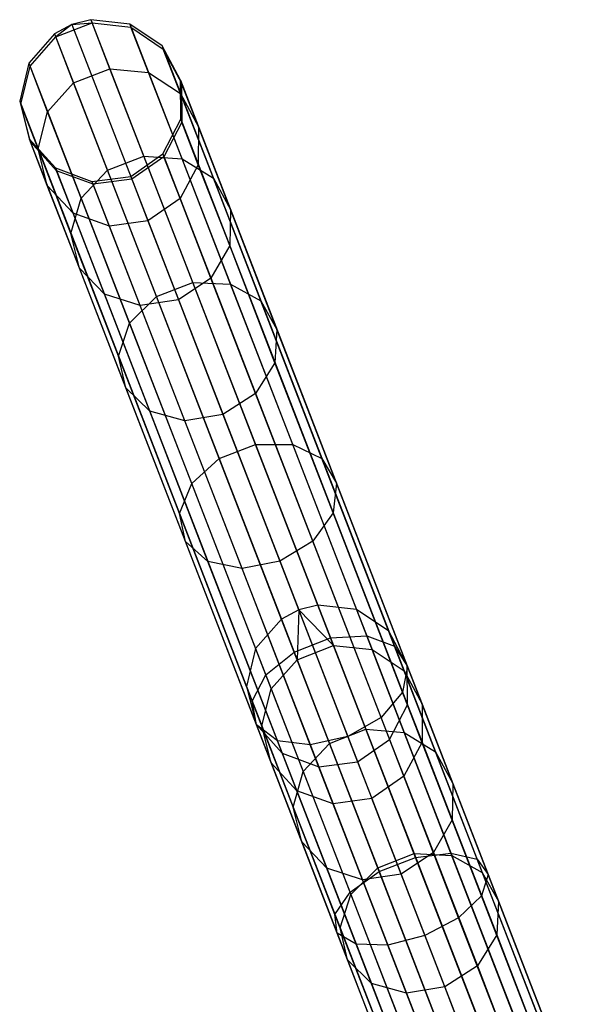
# Model space of a CAD drawing. Extents: x -189 to 189, y -189 to 189.
# Tile 160 of 256: x -69 to -62, y 165 to 177. Entities that reach past the tile are written whole.
import ezdxf

# ---------------------------------------------------------------- set-up
doc = ezdxf.new("R2010")
doc.units = 0
doc.header["$LTSCALE"] = 25.4
doc.layers.get('0').update_dxf_attribs({"linetype": 'CONTINUOUS'})

# ---------------------------------------------------------------- blocks, each defined once
blk = doc.blocks.new('NL2500012474_STL')
at = {"color": 0}
for p, q in [((122.872, 176.628, 156.035), (122.66, 176.514, 156.037)), ((122.872, 176.628, 156.035), (122.66, 176.514, 156.037)), ((122.675, 176.475, 159.474), (123.121, 176.648, 159.474)), ((122.675, 176.475, 159.474), (123.121, 176.648, 159.474)), ((122.872, 176.628, 156.035), (122.675, 176.475, 159.474)), ((122.872, 176.628, 156.035), (122.675, 176.475, 159.474)), ((123.106, 176.687, 156.037), (122.872, 176.628, 156.035)), ((123.106, 176.687, 156.037), (122.872, 176.628, 156.035)), ((122.872, 176.628, 156.035), (123.121, 176.648, 159.474)), ((122.872, 176.628, 156.035), (123.121, 176.648, 159.474)), ((122.872, 176.628, 156.035), (125.651, 169.455, 46.035)), ((122.872, 176.628, 156.035), (125.651, 169.455, 46.035)), ((123.106, 176.687, 156.037), (123.121, 176.648, 159.474)), ((123.581, 176.633, 156.053), (123.106, 176.687, 156.037)), ((123.106, 176.687, 156.037), (123.121, 176.648, 159.474)), ((123.106, 176.687, 156.037), (125.885, 169.515, 46.037)), ((123.581, 176.633, 156.053), (123.106, 176.687, 156.037)), ((123.106, 176.687, 156.037), (125.885, 169.515, 46.037)), ((123.121, 176.648, 159.474), (123.596, 176.595, 159.453)), ((123.339, 176.086, 162.857), (123.121, 176.648, 159.474)), ((123.339, 176.086, 162.857), (123.121, 176.648, 159.474)), ((123.121, 176.648, 159.474), (123.596, 176.595, 159.453)), ((123.581, 176.633, 156.053), (123.596, 176.595, 159.453)), ((123.977, 176.365, 156.08), (123.581, 176.633, 156.053)), ((123.581, 176.633, 156.053), (123.596, 176.595, 159.453)), ((123.581, 176.633, 156.053), (126.36, 169.461, 46.053)), ((123.977, 176.365, 156.08), (123.581, 176.633, 156.053)), ((123.581, 176.633, 156.053), (126.36, 169.461, 46.053)), ((122.66, 176.514, 156.037), (122.345, 176.154, 156.053)), ((122.66, 176.514, 156.037), (122.345, 176.154, 156.053)), ((122.66, 176.514, 156.037), (122.675, 176.475, 159.474)), ((122.66, 176.514, 156.037), (122.675, 176.475, 159.474)), ((122.66, 176.514, 156.037), (125.438, 169.342, 46.037)), ((122.66, 176.514, 156.037), (125.438, 169.342, 46.037)), ((123.596, 176.595, 159.453), (123.991, 176.327, 159.416)), ((123.812, 176.039, 162.8), (123.596, 176.595, 159.453)), ((123.812, 176.039, 162.8), (123.596, 176.595, 159.453)), ((123.596, 176.595, 159.453), (123.991, 176.327, 159.416)), ((122.36, 176.116, 159.453), (122.675, 176.475, 159.474)), ((122.36, 176.116, 159.453), (122.675, 176.475, 159.474)), ((122.892, 175.913, 162.857), (122.675, 176.475, 159.474)), ((122.892, 175.913, 162.857), (122.675, 176.475, 159.474)), ((124.202, 175.944, 156.113), (123.977, 176.365, 156.08)), ((123.977, 176.365, 156.08), (123.991, 176.327, 159.416)), ((123.977, 176.365, 156.08), (123.991, 176.327, 159.416)), ((123.977, 176.365, 156.08), (126.755, 169.193, 46.08)), ((124.202, 175.944, 156.113), (123.977, 176.365, 156.08)), ((123.977, 176.365, 156.08), (126.755, 169.193, 46.08)), ((123.991, 176.327, 159.416), (124.216, 175.907, 159.371)), ((124.203, 175.782, 162.7), (123.991, 176.327, 159.416)), ((124.203, 175.782, 162.7), (123.991, 176.327, 159.416)), ((123.991, 176.327, 159.416), (124.216, 175.907, 159.371)), ((122.345, 176.154, 156.053), (122.233, 175.69, 156.08)), ((122.345, 176.154, 156.053), (122.233, 175.69, 156.08)), ((122.345, 176.154, 156.053), (122.36, 176.116, 159.453)), ((122.345, 176.154, 156.053), (122.36, 176.116, 159.453)), ((122.345, 176.154, 156.053), (125.123, 168.982, 46.053)), ((122.345, 176.154, 156.053), (125.123, 168.982, 46.053)), ((122.248, 175.652, 159.416), (122.36, 176.116, 159.453)), ((122.248, 175.652, 159.416), (122.36, 176.116, 159.453)), ((122.575, 175.559, 162.8), (122.36, 176.116, 159.453)), ((122.575, 175.559, 162.8), (122.36, 176.116, 159.453)), ((122.892, 175.913, 162.857), (123.339, 176.086, 162.857)), ((122.892, 175.913, 162.857), (123.339, 176.086, 162.857)), ((123.339, 176.086, 162.857), (123.812, 176.039, 162.8)), ((123.753, 175.016, 166.096), (123.339, 176.086, 162.857)), ((123.753, 175.016, 166.096), (123.339, 176.086, 162.857)), ((123.339, 176.086, 162.857), (123.812, 176.039, 162.8)), ((123.812, 176.039, 162.8), (124.203, 175.782, 162.7)), ((124.222, 174.98, 166.005), (123.812, 176.039, 162.8)), ((124.222, 174.98, 166.005), (123.812, 176.039, 162.8)), ((123.812, 176.039, 162.8), (124.203, 175.782, 162.7)), ((122.575, 175.559, 162.8), (122.892, 175.913, 162.857)), ((122.575, 175.559, 162.8), (122.892, 175.913, 162.857)), ((123.307, 174.843, 166.096), (122.892, 175.913, 162.857)), ((123.307, 174.843, 166.096), (122.892, 175.913, 162.857)), ((124.205, 175.466, 156.145), (124.202, 175.944, 156.113)), ((124.202, 175.944, 156.113), (124.216, 175.907, 159.371)), ((124.202, 175.944, 156.113), (124.216, 175.907, 159.371)), ((124.202, 175.944, 156.113), (126.98, 168.771, 46.113)), ((124.205, 175.466, 156.145), (124.202, 175.944, 156.113)), ((124.202, 175.944, 156.113), (126.98, 168.771, 46.113)), ((124.216, 175.907, 159.371), (124.219, 175.43, 159.329)), ((124.422, 175.374, 162.578), (124.216, 175.907, 159.371)), ((124.422, 175.374, 162.578), (124.216, 175.907, 159.371)), ((124.216, 175.907, 159.371), (124.219, 175.43, 159.329)), ((124.203, 175.782, 162.7), (124.422, 175.374, 162.578)), ((124.605, 174.743, 165.844), (124.203, 175.782, 162.7)), ((124.605, 174.743, 165.844), (124.203, 175.782, 162.7)), ((124.203, 175.782, 162.7), (124.422, 175.374, 162.578)), ((122.233, 175.69, 156.08), (122.248, 175.652, 159.416)), ((122.233, 175.69, 156.08), (122.248, 175.652, 159.416)), ((122.233, 175.69, 156.08), (122.35, 175.227, 156.113)), ((122.233, 175.69, 156.08), (122.35, 175.227, 156.113)), ((122.233, 175.69, 156.08), (125.012, 168.517, 46.08)), ((122.233, 175.69, 156.08), (125.012, 168.517, 46.08)), ((122.365, 175.19, 159.371), (122.248, 175.652, 159.416)), ((122.459, 175.106, 162.7), (122.248, 175.652, 159.416)), ((122.365, 175.19, 159.371), (122.248, 175.652, 159.416)), ((122.459, 175.106, 162.7), (122.248, 175.652, 159.416)), ((122.459, 175.106, 162.7), (122.575, 175.559, 162.8)), ((122.459, 175.106, 162.7), (122.575, 175.559, 162.8)), ((122.985, 174.501, 166.005), (122.575, 175.559, 162.8)), ((122.985, 174.501, 166.005), (122.575, 175.559, 162.8)), ((123.985, 175.042, 156.167), (124.205, 175.466, 156.145)), ((123.985, 175.042, 156.167), (124.205, 175.466, 156.145)), ((124.219, 175.43, 159.329), (123.999, 175.006, 159.299)), ((124.219, 175.43, 159.329), (123.999, 175.006, 159.299)), ((124.205, 175.466, 156.145), (124.219, 175.43, 159.329)), ((124.205, 175.466, 156.145), (124.219, 175.43, 159.329)), ((124.205, 175.466, 156.145), (126.983, 168.294, 46.145)), ((124.205, 175.466, 156.145), (126.983, 168.294, 46.145)), ((124.421, 174.909, 162.464), (124.219, 175.43, 159.329)), ((124.421, 174.909, 162.464), (124.219, 175.43, 159.329)), ((124.422, 175.374, 162.578), (124.421, 174.909, 162.464)), ((124.422, 175.374, 162.578), (124.421, 174.909, 162.464)), ((124.815, 174.36, 165.649), (124.422, 175.374, 162.578)), ((124.815, 174.36, 165.649), (124.422, 175.374, 162.578)), ((122.35, 175.227, 156.113), (122.365, 175.19, 159.371)), ((122.35, 175.227, 156.113), (122.365, 175.19, 159.371)), ((122.35, 175.227, 156.113), (122.67, 174.872, 156.145)), ((122.35, 175.227, 156.113), (122.67, 174.872, 156.145)), ((122.35, 175.227, 156.113), (125.129, 168.054, 46.113)), ((122.35, 175.227, 156.113), (125.129, 168.054, 46.113)), ((122.684, 174.836, 159.329), (122.365, 175.19, 159.371)), ((122.571, 174.657, 162.578), (122.365, 175.19, 159.371)), ((122.684, 174.836, 159.329), (122.365, 175.19, 159.371)), ((122.571, 174.657, 162.578), (122.365, 175.19, 159.371)), ((122.571, 174.657, 162.578), (122.459, 175.106, 162.7)), ((122.861, 174.068, 165.844), (122.459, 175.106, 162.7)), ((122.571, 174.657, 162.578), (122.459, 175.106, 162.7)), ((122.861, 174.068, 165.844), (122.459, 175.106, 162.7)), ((123.307, 174.843, 166.096), (123.753, 175.016, 166.096)), ((123.307, 174.843, 166.096), (123.753, 175.016, 166.096)), ((123.593, 174.767, 156.175), (123.985, 175.042, 156.167)), ((123.593, 174.767, 156.175), (123.985, 175.042, 156.167)), ((123.999, 175.006, 159.299), (123.607, 174.732, 159.288)), ((123.999, 175.006, 159.299), (123.607, 174.732, 159.288)), ((123.753, 175.016, 166.096), (124.222, 174.98, 166.005)), ((124.353, 173.468, 169.105), (123.753, 175.016, 166.096)), ((124.353, 173.468, 169.105), (123.753, 175.016, 166.096)), ((123.753, 175.016, 166.096), (124.222, 174.98, 166.005)), ((123.985, 175.042, 156.167), (123.999, 175.006, 159.299)), ((123.985, 175.042, 156.167), (123.999, 175.006, 159.299)), ((123.985, 175.042, 156.167), (126.764, 167.869, 46.167)), ((123.985, 175.042, 156.167), (126.764, 167.869, 46.167)), ((124.197, 174.494, 162.383), (123.999, 175.006, 159.299)), ((124.197, 174.494, 162.383), (123.999, 175.006, 159.299)), ((124.222, 174.98, 166.005), (124.605, 174.743, 165.844)), ((124.815, 173.448, 168.982), (124.222, 174.98, 166.005)), ((124.815, 173.448, 168.982), (124.222, 174.98, 166.005)), ((124.222, 174.98, 166.005), (124.605, 174.743, 165.844)), ((122.67, 174.872, 156.145), (122.684, 174.836, 159.329)), ((122.67, 174.872, 156.145), (122.684, 174.836, 159.329)), ((122.67, 174.872, 156.145), (123.118, 174.706, 156.167)), ((122.67, 174.872, 156.145), (123.118, 174.706, 156.167)), ((122.67, 174.872, 156.145), (125.449, 167.699, 46.145)), ((122.67, 174.872, 156.145), (125.449, 167.699, 46.145)), ((123.132, 174.67, 159.299), (122.684, 174.836, 159.329)), ((122.886, 174.315, 162.464), (122.684, 174.836, 159.329)), ((123.132, 174.67, 159.299), (122.684, 174.836, 159.329)), ((122.886, 174.315, 162.464), (122.684, 174.836, 159.329)), ((122.985, 174.501, 166.005), (123.307, 174.843, 166.096)), ((122.985, 174.501, 166.005), (123.307, 174.843, 166.096)), ((123.907, 173.295, 169.105), (123.307, 174.843, 166.096)), ((123.907, 173.295, 169.105), (123.307, 174.843, 166.096)), ((124.421, 174.909, 162.464), (124.197, 174.494, 162.383)), ((124.421, 174.909, 162.464), (124.197, 174.494, 162.383)), ((124.805, 173.918, 165.466), (124.421, 174.909, 162.464)), ((124.805, 173.918, 165.466), (124.421, 174.909, 162.464)), ((123.118, 174.706, 156.167), (123.593, 174.767, 156.175)), ((123.118, 174.706, 156.167), (123.593, 174.767, 156.175)), ((123.118, 174.706, 156.167), (123.132, 174.67, 159.299)), ((123.118, 174.706, 156.167), (123.132, 174.67, 159.299)), ((123.118, 174.706, 156.167), (125.897, 167.533, 46.167)), ((123.118, 174.706, 156.167), (125.897, 167.533, 46.167)), ((123.607, 174.732, 159.288), (123.132, 174.67, 159.299)), ((123.607, 174.732, 159.288), (123.132, 174.67, 159.299)), ((123.593, 174.767, 156.175), (123.607, 174.732, 159.288)), ((123.593, 174.767, 156.175), (123.607, 174.732, 159.288)), ((123.593, 174.767, 156.175), (126.372, 167.595, 46.175)), ((123.593, 174.767, 156.175), (126.372, 167.595, 46.175)), ((123.607, 174.732, 159.288), (123.804, 174.223, 162.353)), ((123.607, 174.732, 159.288), (123.804, 174.223, 162.353)), ((124.605, 174.743, 165.844), (124.815, 174.36, 165.649)), ((125.187, 173.24, 168.764), (124.605, 174.743, 165.844)), ((125.187, 173.24, 168.764), (124.605, 174.743, 165.844)), ((124.605, 174.743, 165.844), (124.815, 174.36, 165.649)), ((122.886, 174.315, 162.464), (122.571, 174.657, 162.578)), ((122.964, 173.643, 165.649), (122.571, 174.657, 162.578)), ((122.886, 174.315, 162.464), (122.571, 174.657, 162.578)), ((122.964, 173.643, 165.649), (122.571, 174.657, 162.578)), ((123.331, 174.158, 162.383), (123.132, 174.67, 159.299)), ((123.331, 174.158, 162.383), (123.132, 174.67, 159.299)), ((122.861, 174.068, 165.844), (122.985, 174.501, 166.005)), ((122.861, 174.068, 165.844), (122.985, 174.501, 166.005)), ((123.579, 172.969, 168.982), (122.985, 174.501, 166.005)), ((123.579, 172.969, 168.982), (122.985, 174.501, 166.005)), ((124.197, 174.494, 162.383), (123.804, 174.223, 162.353)), ((124.197, 174.494, 162.383), (123.804, 174.223, 162.353)), ((124.575, 173.519, 165.335), (124.197, 174.494, 162.383)), ((124.575, 173.519, 165.335), (124.197, 174.494, 162.383)), ((124.815, 174.36, 165.649), (124.805, 173.918, 165.466)), ((124.815, 174.36, 165.649), (124.805, 173.918, 165.466)), ((125.384, 172.892, 168.501), (124.815, 174.36, 165.649)), ((125.384, 172.892, 168.501), (124.815, 174.36, 165.649)), ((123.331, 174.158, 162.383), (122.886, 174.315, 162.464)), ((123.27, 173.324, 165.466), (122.886, 174.315, 162.464)), ((123.331, 174.158, 162.383), (122.886, 174.315, 162.464)), ((123.27, 173.324, 165.466), (122.886, 174.315, 162.464)), ((123.804, 174.223, 162.353), (123.331, 174.158, 162.383)), ((123.804, 174.223, 162.353), (123.331, 174.158, 162.383)), ((123.804, 174.223, 162.353), (124.179, 173.254, 165.289)), ((123.804, 174.223, 162.353), (124.179, 173.254, 165.289)), ((123.708, 173.183, 165.335), (123.331, 174.158, 162.383)), ((123.708, 173.183, 165.335), (123.331, 174.158, 162.383)), ((122.964, 173.643, 165.649), (122.861, 174.068, 165.844)), ((123.444, 172.565, 168.764), (122.861, 174.068, 165.844)), ((122.964, 173.643, 165.649), (122.861, 174.068, 165.844)), ((123.444, 172.565, 168.764), (122.861, 174.068, 165.844)), ((124.805, 173.918, 165.466), (124.575, 173.519, 165.335)), ((124.805, 173.918, 165.466), (124.575, 173.519, 165.335)), ((125.36, 172.483, 168.253), (124.805, 173.918, 165.466)), ((125.36, 172.483, 168.253), (124.805, 173.918, 165.466)), ((123.27, 173.324, 165.466), (122.964, 173.643, 165.649)), ((123.533, 172.175, 168.501), (122.964, 173.643, 165.649)), ((123.27, 173.324, 165.466), (122.964, 173.643, 165.649)), ((123.533, 172.175, 168.501), (122.964, 173.643, 165.649)), ((124.575, 173.519, 165.335), (124.179, 173.254, 165.289)), ((124.575, 173.519, 165.335), (124.179, 173.254, 165.289)), ((125.122, 172.107, 168.078), (124.575, 173.519, 165.335)), ((125.122, 172.107, 168.078), (124.575, 173.519, 165.335)), ((123.907, 173.295, 169.105), (124.353, 173.468, 169.105)), ((123.907, 173.295, 169.105), (124.353, 173.468, 169.105)), ((124.353, 173.468, 169.105), (124.815, 173.448, 168.982)), ((125.123, 171.481, 171.802), (124.353, 173.468, 169.105)), ((125.123, 171.481, 171.802), (124.353, 173.468, 169.105)), ((124.353, 173.468, 169.105), (124.815, 173.448, 168.982)), ((124.815, 173.448, 168.982), (125.187, 173.24, 168.764)), ((125.577, 171.483, 171.65), (124.815, 173.448, 168.982)), ((125.577, 171.483, 171.65), (124.815, 173.448, 168.982)), ((124.815, 173.448, 168.982), (125.187, 173.24, 168.764)), ((123.708, 173.183, 165.335), (123.27, 173.324, 165.466)), ((123.826, 171.889, 168.253), (123.27, 173.324, 165.466)), ((123.708, 173.183, 165.335), (123.27, 173.324, 165.466)), ((123.826, 171.889, 168.253), (123.27, 173.324, 165.466)), ((123.579, 172.969, 168.982), (123.907, 173.295, 169.105)), ((123.579, 172.969, 168.982), (123.907, 173.295, 169.105)), ((124.179, 173.254, 165.289), (123.708, 173.183, 165.335)), ((124.179, 173.254, 165.289), (123.708, 173.183, 165.335)), ((124.676, 171.309, 171.802), (123.907, 173.295, 169.105)), ((124.676, 171.309, 171.802), (123.907, 173.295, 169.105)), ((124.179, 173.254, 165.289), (124.723, 171.85, 168.014)), ((124.179, 173.254, 165.289), (124.723, 171.85, 168.014)), ((125.187, 173.24, 168.764), (125.384, 172.892, 168.501)), ((125.934, 171.312, 171.382), (125.187, 173.24, 168.764)), ((125.934, 171.312, 171.382), (125.187, 173.24, 168.764)), ((125.187, 173.24, 168.764), (125.384, 172.892, 168.501)), ((124.255, 171.771, 168.078), (123.708, 173.183, 165.335)), ((124.255, 171.771, 168.078), (123.708, 173.183, 165.335)), ((123.444, 172.565, 168.764), (123.579, 172.969, 168.982)), ((123.444, 172.565, 168.764), (123.579, 172.969, 168.982)), ((124.34, 171.004, 171.65), (123.579, 172.969, 168.982)), ((124.34, 171.004, 171.65), (123.579, 172.969, 168.982)), ((125.384, 172.892, 168.501), (125.36, 172.483, 168.253)), ((125.384, 172.892, 168.501), (125.36, 172.483, 168.253)), ((126.113, 171.009, 171.058), (125.384, 172.892, 168.501)), ((126.113, 171.009, 171.058), (125.384, 172.892, 168.501)), ((123.533, 172.175, 168.501), (123.444, 172.565, 168.764)), ((124.19, 170.637, 171.382), (123.444, 172.565, 168.764)), ((123.533, 172.175, 168.501), (123.444, 172.565, 168.764)), ((124.19, 170.637, 171.382), (123.444, 172.565, 168.764)), ((125.36, 172.483, 168.253), (125.122, 172.107, 168.078)), ((125.36, 172.483, 168.253), (125.122, 172.107, 168.078)), ((126.073, 170.643, 170.753), (125.36, 172.483, 168.253)), ((126.073, 170.643, 170.753), (125.36, 172.483, 168.253)), ((123.826, 171.889, 168.253), (123.533, 172.175, 168.501)), ((124.262, 170.292, 171.058), (123.533, 172.175, 168.501)), ((123.826, 171.889, 168.253), (123.533, 172.175, 168.501)), ((124.262, 170.292, 171.058), (123.533, 172.175, 168.501)), ((125.122, 172.107, 168.078), (124.723, 171.85, 168.014)), ((125.122, 172.107, 168.078), (124.723, 171.85, 168.014)), ((125.823, 170.297, 170.536), (125.122, 172.107, 168.078)), ((125.823, 170.297, 170.536), (125.122, 172.107, 168.078)), ((124.255, 171.771, 168.078), (123.826, 171.889, 168.253)), ((124.539, 170.048, 170.753), (123.826, 171.889, 168.253)), ((124.255, 171.771, 168.078), (123.826, 171.889, 168.253)), ((124.539, 170.048, 170.753), (123.826, 171.889, 168.253)), ((124.723, 171.85, 168.014), (124.255, 171.771, 168.078)), ((124.723, 171.85, 168.014), (124.255, 171.771, 168.078)), ((124.723, 171.85, 168.014), (125.42, 170.051, 170.458)), ((124.723, 171.85, 168.014), (125.42, 170.051, 170.458)), ((124.957, 169.961, 170.536), (124.255, 171.771, 168.078)), ((124.957, 169.961, 170.536), (124.255, 171.771, 168.078)), ((124.676, 171.309, 171.802), (125.123, 171.481, 171.802)), ((124.676, 171.309, 171.802), (125.123, 171.481, 171.802)), ((125.123, 171.481, 171.802), (125.577, 171.483, 171.65)), ((125.123, 171.481, 171.802), (125.577, 171.483, 171.65)), ((126.041, 169.111, 174.115), (125.123, 171.481, 171.802)), ((126.041, 169.111, 174.115), (125.123, 171.481, 171.802)), ((125.577, 171.483, 171.65), (125.934, 171.312, 171.382)), ((126.485, 169.138, 173.939), (125.577, 171.483, 171.65)), ((126.485, 169.138, 173.939), (125.577, 171.483, 171.65)), ((125.577, 171.483, 171.65), (125.934, 171.312, 171.382)), ((125.934, 171.312, 171.382), (126.113, 171.009, 171.058)), ((126.825, 169.012, 173.627), (125.934, 171.312, 171.382)), ((126.825, 169.012, 173.627), (125.934, 171.312, 171.382)), ((125.934, 171.312, 171.382), (126.113, 171.009, 171.058)), ((124.34, 171.004, 171.65), (124.676, 171.309, 171.802)), ((124.34, 171.004, 171.65), (124.676, 171.309, 171.802)), ((125.594, 168.938, 174.115), (124.676, 171.309, 171.802)), ((125.594, 168.938, 174.115), (124.676, 171.309, 171.802)), ((124.19, 170.637, 171.382), (124.34, 171.004, 171.65)), ((124.19, 170.637, 171.382), (124.34, 171.004, 171.65)), ((125.248, 168.659, 173.939), (124.34, 171.004, 171.65)), ((125.248, 168.659, 173.939), (124.34, 171.004, 171.65)), ((126.113, 171.009, 171.058), (126.073, 170.643, 170.753)), ((126.113, 171.009, 171.058), (126.073, 170.643, 170.753)), ((126.984, 168.762, 173.25), (126.113, 171.009, 171.058)), ((126.984, 168.762, 173.25), (126.113, 171.009, 171.058)), ((124.262, 170.292, 171.058), (124.19, 170.637, 171.382)), ((125.082, 168.336, 173.627), (124.19, 170.637, 171.382)), ((124.262, 170.292, 171.058), (124.19, 170.637, 171.382)), ((125.082, 168.336, 173.627), (124.19, 170.637, 171.382)), ((126.073, 170.643, 170.753), (125.823, 170.297, 170.536)), ((126.073, 170.643, 170.753), (125.823, 170.297, 170.536)), ((126.924, 168.446, 172.896), (126.073, 170.643, 170.753)), ((126.924, 168.446, 172.896), (126.073, 170.643, 170.753)), ((124.539, 170.048, 170.753), (124.262, 170.292, 171.058)), ((125.133, 168.045, 173.25), (124.262, 170.292, 171.058)), ((124.539, 170.048, 170.753), (124.262, 170.292, 171.058)), ((125.133, 168.045, 173.25), (124.262, 170.292, 171.058)), ((125.823, 170.297, 170.536), (125.42, 170.051, 170.458)), ((125.823, 170.297, 170.536), (125.42, 170.051, 170.458)), ((126.66, 168.136, 172.644), (125.823, 170.297, 170.536)), ((126.66, 168.136, 172.644), (125.823, 170.297, 170.536)), ((124.957, 169.961, 170.536), (124.539, 170.048, 170.753)), ((125.389, 167.852, 172.896), (124.539, 170.048, 170.753)), ((124.957, 169.961, 170.536), (124.539, 170.048, 170.753)), ((125.389, 167.852, 172.896), (124.539, 170.048, 170.753)), ((125.42, 170.051, 170.458), (124.957, 169.961, 170.536)), ((125.42, 170.051, 170.458), (124.957, 169.961, 170.536)), ((125.42, 170.051, 170.458), (126.252, 167.903, 172.554)), ((125.42, 170.051, 170.458), (126.252, 167.903, 172.554)), ((125.793, 167.801, 172.644), (124.957, 169.961, 170.536)), ((125.793, 167.801, 172.644), (124.957, 169.961, 170.536)), ((125.885, 169.515, 46.037), (125.651, 169.455, 46.035)), ((125.885, 169.515, 46.037), (125.651, 169.455, 46.035)), ((126.36, 169.461, 46.053), (125.885, 169.515, 46.037)), ((125.885, 169.515, 46.037), (126.077, 169.018, 42.585)), ((125.885, 169.515, 46.037), (126.077, 169.018, 42.585)), ((126.36, 169.461, 46.053), (125.885, 169.515, 46.037)), ((125.651, 169.455, 46.035), (125.438, 169.342, 46.037)), ((125.651, 169.455, 46.035), (125.438, 169.342, 46.037)), ((125.651, 169.455, 46.035), (125.631, 168.845, 42.585)), ((125.651, 169.455, 46.035), (125.631, 168.845, 42.585)), ((125.651, 169.455, 46.035), (126.077, 169.018, 42.585)), ((125.651, 169.455, 46.035), (126.077, 169.018, 42.585)), ((126.755, 169.193, 46.08), (126.36, 169.461, 46.053)), ((126.36, 169.461, 46.053), (126.55, 168.969, 42.637)), ((126.36, 169.461, 46.053), (126.55, 168.969, 42.637)), ((126.755, 169.193, 46.08), (126.36, 169.461, 46.053)), ((125.438, 169.342, 46.037), (125.123, 168.982, 46.053)), ((125.438, 169.342, 46.037), (125.123, 168.982, 46.053)), ((125.438, 169.342, 46.037), (125.631, 168.845, 42.585)), ((125.438, 169.342, 46.037), (125.631, 168.845, 42.585)), ((126.041, 169.111, 174.115), (126.485, 169.138, 173.939)), ((126.041, 169.111, 174.115), (126.485, 169.138, 173.939)), ((126.485, 169.138, 173.939), (126.825, 169.012, 173.627)), ((127.516, 166.476, 175.786), (126.485, 169.138, 173.939)), ((127.516, 166.476, 175.786), (126.485, 169.138, 173.939)), ((126.485, 169.138, 173.939), (126.825, 169.012, 173.627)), ((126.98, 168.771, 46.113), (126.755, 169.193, 46.08)), ((126.755, 169.193, 46.08), (126.942, 168.71, 42.729)), ((126.755, 169.193, 46.08), (126.942, 168.71, 42.729)), ((126.98, 168.771, 46.113), (126.755, 169.193, 46.08)), ((125.594, 168.938, 174.115), (126.041, 169.111, 174.115)), ((125.594, 168.938, 174.115), (126.041, 169.111, 174.115)), ((125.631, 168.845, 42.585), (126.077, 169.018, 42.585)), ((125.631, 168.845, 42.585), (126.077, 169.018, 42.585)), ((127.083, 166.421, 175.982), (126.041, 169.111, 174.115)), ((127.083, 166.421, 175.982), (126.041, 169.111, 174.115)), ((126.077, 169.018, 42.585), (126.474, 167.993, 39.269)), ((126.077, 169.018, 42.585), (126.474, 167.993, 39.269)), ((126.077, 169.018, 42.585), (126.55, 168.969, 42.637)), ((126.077, 169.018, 42.585), (126.55, 168.969, 42.637)), ((125.123, 168.982, 46.053), (125.012, 168.517, 46.08)), ((125.123, 168.982, 46.053), (125.012, 168.517, 46.08)), ((125.123, 168.982, 46.053), (125.314, 168.49, 42.637)), ((125.123, 168.982, 46.053), (125.314, 168.49, 42.637)), ((125.248, 168.659, 173.939), (125.594, 168.938, 174.115)), ((125.248, 168.659, 173.939), (125.594, 168.938, 174.115)), ((126.637, 166.248, 175.982), (125.594, 168.938, 174.115)), ((126.637, 166.248, 175.982), (125.594, 168.938, 174.115)), ((126.55, 168.969, 42.637), (126.943, 167.955, 39.356)), ((126.55, 168.969, 42.637), (126.943, 167.955, 39.356)), ((126.55, 168.969, 42.637), (126.942, 168.71, 42.729)), ((126.55, 168.969, 42.637), (126.942, 168.71, 42.729)), ((126.825, 169.012, 173.627), (126.984, 168.762, 173.25)), ((127.837, 166.4, 175.439), (126.825, 169.012, 173.627)), ((127.837, 166.4, 175.439), (126.825, 169.012, 173.627)), ((126.825, 169.012, 173.627), (126.984, 168.762, 173.25)), ((125.314, 168.49, 42.637), (125.631, 168.845, 42.585)), ((125.314, 168.49, 42.637), (125.631, 168.845, 42.585)), ((125.631, 168.845, 42.585), (126.028, 167.82, 39.269)), ((125.631, 168.845, 42.585), (126.028, 167.82, 39.269)), ((125.082, 168.336, 173.627), (125.248, 168.659, 173.939)), ((125.082, 168.336, 173.627), (125.248, 168.659, 173.939)), ((126.28, 165.997, 175.786), (125.248, 168.659, 173.939)), ((126.28, 165.997, 175.786), (125.248, 168.659, 173.939)), ((126.984, 168.762, 173.25), (126.924, 168.446, 172.896)), ((126.984, 168.762, 173.25), (126.924, 168.446, 172.896)), ((126.942, 168.71, 42.729), (127.328, 167.716, 39.511)), ((126.942, 168.71, 42.729), (127.328, 167.716, 39.511)), ((126.942, 168.71, 42.729), (127.163, 168.3, 42.84)), ((126.942, 168.71, 42.729), (127.163, 168.3, 42.84)), ((126.983, 168.294, 46.145), (126.98, 168.771, 46.113)), ((126.98, 168.771, 46.113), (127.163, 168.3, 42.84)), ((126.98, 168.771, 46.113), (127.163, 168.3, 42.84)), ((126.983, 168.294, 46.145), (126.98, 168.771, 46.113)), ((127.972, 166.212, 175.02), (126.984, 168.762, 173.25)), ((127.972, 166.212, 175.02), (126.984, 168.762, 173.25)), ((125.012, 168.517, 46.08), (125.129, 168.054, 46.113)), ((125.012, 168.517, 46.08), (125.129, 168.054, 46.113)), ((125.012, 168.517, 46.08), (125.199, 168.035, 42.729)), ((125.012, 168.517, 46.08), (125.199, 168.035, 42.729)), ((125.199, 168.035, 42.729), (125.314, 168.49, 42.637)), ((125.199, 168.035, 42.729), (125.314, 168.49, 42.637)), ((125.314, 168.49, 42.637), (125.706, 167.476, 39.356)), ((125.314, 168.49, 42.637), (125.706, 167.476, 39.356)), ((126.924, 168.446, 172.896), (126.66, 168.136, 172.644)), ((126.924, 168.446, 172.896), (126.66, 168.136, 172.644)), ((127.89, 165.953, 174.625), (126.924, 168.446, 172.896)), ((127.89, 165.953, 174.625), (126.924, 168.446, 172.896)), ((125.133, 168.045, 173.25), (125.082, 168.336, 173.627)), ((126.093, 165.725, 175.439), (125.082, 168.336, 173.627)), ((125.133, 168.045, 173.25), (125.082, 168.336, 173.627)), ((126.093, 165.725, 175.439), (125.082, 168.336, 173.627)), ((126.764, 167.869, 46.167), (126.983, 168.294, 46.145)), ((126.764, 167.869, 46.167), (126.983, 168.294, 46.145)), ((126.983, 168.294, 46.145), (127.162, 167.833, 42.945)), ((126.983, 168.294, 46.145), (127.162, 167.833, 42.945)), ((127.163, 168.3, 42.84), (127.162, 167.833, 42.945)), ((127.163, 168.3, 42.84), (127.162, 167.833, 42.945)), ((127.163, 168.3, 42.84), (127.539, 167.329, 39.697)), ((127.163, 168.3, 42.84), (127.539, 167.329, 39.697)), ((125.129, 168.054, 46.113), (125.449, 167.699, 46.145)), ((125.129, 168.054, 46.113), (125.449, 167.699, 46.145)), ((125.129, 168.054, 46.113), (125.312, 167.583, 42.84)), ((125.129, 168.054, 46.113), (125.312, 167.583, 42.84)), ((126.66, 168.136, 172.644), (126.252, 167.903, 172.554)), ((126.66, 168.136, 172.644), (126.252, 167.903, 172.554)), ((127.61, 165.684, 174.346), (126.66, 168.136, 172.644)), ((127.61, 165.684, 174.346), (126.66, 168.136, 172.644)), ((125.389, 167.852, 172.896), (125.133, 168.045, 173.25)), ((126.121, 165.495, 175.02), (125.133, 168.045, 173.25)), ((125.389, 167.852, 172.896), (125.133, 168.045, 173.25)), ((126.121, 165.495, 175.02), (125.133, 168.045, 173.25)), ((125.312, 167.583, 42.84), (125.199, 168.035, 42.729)), ((125.199, 168.035, 42.729), (125.584, 167.04, 39.511)), ((125.199, 168.035, 42.729), (125.584, 167.04, 39.511)), ((125.312, 167.583, 42.84), (125.199, 168.035, 42.729)), ((126.028, 167.82, 39.269), (126.474, 167.993, 39.269)), ((126.028, 167.82, 39.269), (126.474, 167.993, 39.269)), ((126.474, 167.993, 39.269), (127.064, 166.469, 36.181)), ((126.474, 167.993, 39.269), (127.064, 166.469, 36.181)), ((126.474, 167.993, 39.269), (126.943, 167.955, 39.356)), ((126.474, 167.993, 39.269), (126.943, 167.955, 39.356)), ((126.943, 167.955, 39.356), (127.527, 166.448, 36.301)), ((126.943, 167.955, 39.356), (127.527, 166.448, 36.301)), ((126.943, 167.955, 39.356), (127.328, 167.716, 39.511)), ((126.943, 167.955, 39.356), (127.328, 167.716, 39.511)), ((125.793, 167.801, 172.644), (125.389, 167.852, 172.896)), ((126.355, 165.359, 174.625), (125.389, 167.852, 172.896)), ((125.793, 167.801, 172.644), (125.389, 167.852, 172.896)), ((126.355, 165.359, 174.625), (125.389, 167.852, 172.896)), ((125.706, 167.476, 39.356), (126.028, 167.82, 39.269)), ((125.706, 167.476, 39.356), (126.028, 167.82, 39.269)), ((126.252, 167.903, 172.554), (125.793, 167.801, 172.644)), ((126.252, 167.903, 172.554), (125.793, 167.801, 172.644)), ((126.028, 167.82, 39.269), (126.618, 166.296, 36.181)), ((126.028, 167.82, 39.269), (126.618, 166.296, 36.181)), ((126.252, 167.903, 172.554), (127.196, 165.466, 174.245)), ((126.252, 167.903, 172.554), (127.196, 165.466, 174.245)), ((126.372, 167.595, 46.175), (126.764, 167.869, 46.167)), ((126.372, 167.595, 46.175), (126.764, 167.869, 46.167)), ((126.764, 167.869, 46.167), (126.939, 167.416, 43.02)), ((126.764, 167.869, 46.167), (126.939, 167.416, 43.02)), ((127.162, 167.833, 42.945), (126.939, 167.416, 43.02)), ((127.162, 167.833, 42.945), (126.939, 167.416, 43.02)), ((127.162, 167.833, 42.945), (127.53, 166.884, 39.873)), ((127.162, 167.833, 42.945), (127.53, 166.884, 39.873)), ((125.449, 167.699, 46.145), (125.897, 167.533, 46.167)), ((125.449, 167.699, 46.145), (125.897, 167.533, 46.167)), ((125.449, 167.699, 46.145), (125.627, 167.239, 42.945)), ((125.449, 167.699, 46.145), (125.627, 167.239, 42.945)), ((126.744, 165.348, 174.346), (125.793, 167.801, 172.644)), ((126.744, 165.348, 174.346), (125.793, 167.801, 172.644)), ((127.328, 167.716, 39.511), (127.9, 166.237, 36.514)), ((127.328, 167.716, 39.511), (127.9, 166.237, 36.514)), ((127.328, 167.716, 39.511), (127.539, 167.329, 39.697)), ((127.328, 167.716, 39.511), (127.539, 167.329, 39.697)), ((125.627, 167.239, 42.945), (125.312, 167.583, 42.84)), ((125.312, 167.583, 42.84), (125.688, 166.612, 39.697)), ((125.312, 167.583, 42.84), (125.688, 166.612, 39.697)), ((125.627, 167.239, 42.945), (125.312, 167.583, 42.84)), ((125.897, 167.533, 46.167), (126.372, 167.595, 46.175)), ((125.897, 167.533, 46.167), (126.372, 167.595, 46.175)), ((126.372, 167.595, 46.175), (126.546, 167.144, 43.047)), ((126.372, 167.595, 46.175), (126.546, 167.144, 43.047)), ((125.584, 167.04, 39.511), (125.706, 167.476, 39.356)), ((125.584, 167.04, 39.511), (125.706, 167.476, 39.356)), ((125.706, 167.476, 39.356), (126.29, 165.969, 36.301)), ((125.706, 167.476, 39.356), (126.29, 165.969, 36.301)), ((125.897, 167.533, 46.167), (126.073, 167.08, 43.02)), ((125.897, 167.533, 46.167), (126.073, 167.08, 43.02)), ((126.939, 167.416, 43.02), (126.546, 167.144, 43.047)), ((126.939, 167.416, 43.02), (126.546, 167.144, 43.047)), ((126.939, 167.416, 43.02), (127.301, 166.482, 39.997)), ((126.939, 167.416, 43.02), (127.301, 166.482, 39.997)), ((127.539, 167.329, 39.697), (127.53, 166.884, 39.873)), ((127.539, 167.329, 39.697), (127.53, 166.884, 39.873)), ((127.539, 167.329, 39.697), (128.099, 165.885, 36.77)), ((127.539, 167.329, 39.697), (128.099, 165.885, 36.77)), ((126.073, 167.08, 43.02), (125.627, 167.239, 42.945)), ((125.627, 167.239, 42.945), (125.995, 166.289, 39.873)), ((125.627, 167.239, 42.945), (125.995, 166.289, 39.873)), ((126.073, 167.08, 43.02), (125.627, 167.239, 42.945)), ((126.546, 167.144, 43.047), (126.073, 167.08, 43.02)), ((126.546, 167.144, 43.047), (126.073, 167.08, 43.02)), ((126.906, 166.216, 40.042), (126.546, 167.144, 43.047)), ((126.906, 166.216, 40.042), (126.546, 167.144, 43.047)), ((125.688, 166.612, 39.697), (125.584, 167.04, 39.511)), ((125.584, 167.04, 39.511), (126.157, 165.561, 36.514)), ((125.584, 167.04, 39.511), (126.157, 165.561, 36.514)), ((125.688, 166.612, 39.697), (125.584, 167.04, 39.511)), ((126.073, 167.08, 43.02), (126.434, 166.146, 39.997)), ((126.073, 167.08, 43.02), (126.434, 166.146, 39.997)), ((127.53, 166.884, 39.873), (127.301, 166.482, 39.997)), ((127.53, 166.884, 39.873), (127.301, 166.482, 39.997)), ((127.53, 166.884, 39.873), (128.077, 165.472, 37.012)), ((127.53, 166.884, 39.873), (128.077, 165.472, 37.012)), ((125.995, 166.289, 39.873), (125.688, 166.612, 39.697)), ((125.688, 166.612, 39.697), (126.247, 165.167, 36.77)), ((125.688, 166.612, 39.697), (126.247, 165.167, 36.77)), ((125.995, 166.289, 39.873), (125.688, 166.612, 39.697)), ((126.618, 166.296, 36.181), (127.064, 166.469, 36.181)), ((126.618, 166.296, 36.181), (127.064, 166.469, 36.181)), ((126.637, 166.248, 175.982), (127.083, 166.421, 175.982)), ((126.637, 166.248, 175.982), (127.083, 166.421, 175.982)), ((127.301, 166.482, 39.997), (126.906, 166.216, 40.042)), ((127.301, 166.482, 39.997), (126.906, 166.216, 40.042)), ((127.064, 166.469, 36.181), (127.832, 164.489, 33.407)), ((127.064, 166.469, 36.181), (127.832, 164.489, 33.407)), ((127.064, 166.469, 36.181), (127.527, 166.448, 36.301)), ((127.064, 166.469, 36.181), (127.527, 166.448, 36.301)), ((127.083, 166.421, 175.982), (127.516, 166.476, 175.786)), ((127.083, 166.421, 175.982), (127.516, 166.476, 175.786)), ((128.222, 163.482, 177.352), (127.083, 166.421, 175.982)), ((128.222, 163.482, 177.352), (127.083, 166.421, 175.982)), ((127.301, 166.482, 39.997), (127.839, 165.093, 37.183)), ((127.301, 166.482, 39.997), (127.839, 165.093, 37.183)), ((127.516, 166.476, 175.786), (127.837, 166.4, 175.439)), ((128.643, 163.568, 177.142), (127.516, 166.476, 175.786)), ((128.643, 163.568, 177.142), (127.516, 166.476, 175.786)), ((127.516, 166.476, 175.786), (127.837, 166.4, 175.439)), ((127.527, 166.448, 36.301), (128.286, 164.488, 33.557)), ((127.527, 166.448, 36.301), (128.286, 164.488, 33.557)), ((127.527, 166.448, 36.301), (127.9, 166.237, 36.514)), ((127.527, 166.448, 36.301), (127.9, 166.237, 36.514)), ((127.837, 166.4, 175.439), (127.972, 166.212, 175.02)), ((128.942, 163.548, 176.769), (127.837, 166.4, 175.439)), ((128.942, 163.548, 176.769), (127.837, 166.4, 175.439)), ((127.837, 166.4, 175.439), (127.972, 166.212, 175.02)), ((126.434, 166.146, 39.997), (125.995, 166.289, 39.873)), ((125.995, 166.289, 39.873), (126.542, 164.877, 37.012)), ((125.995, 166.289, 39.873), (126.542, 164.877, 37.012)), ((126.434, 166.146, 39.997), (125.995, 166.289, 39.873)), ((126.28, 165.997, 175.786), (126.637, 166.248, 175.982)), ((126.28, 165.997, 175.786), (126.637, 166.248, 175.982)), ((126.29, 165.969, 36.301), (126.618, 166.296, 36.181)), ((126.29, 165.969, 36.301), (126.618, 166.296, 36.181)), ((126.618, 166.296, 36.181), (127.385, 164.316, 33.407)), ((126.618, 166.296, 36.181), (127.385, 164.316, 33.407)), ((127.775, 163.309, 177.352), (126.637, 166.248, 175.982)), ((127.775, 163.309, 177.352), (126.637, 166.248, 175.982)), ((126.906, 166.216, 40.042), (126.434, 166.146, 39.997)), ((126.906, 166.216, 40.042), (126.434, 166.146, 39.997)), ((126.434, 166.146, 39.997), (126.972, 164.758, 37.183)), ((126.434, 166.146, 39.997), (126.972, 164.758, 37.183)), ((127.441, 164.836, 37.245), (126.906, 166.216, 40.042)), ((127.441, 164.836, 37.245), (126.906, 166.216, 40.042)), ((127.972, 166.212, 175.02), (127.89, 165.953, 174.625)), ((127.972, 166.212, 175.02), (127.89, 165.953, 174.625)), ((127.9, 166.237, 36.514), (128.645, 164.314, 33.822)), ((127.9, 166.237, 36.514), (128.645, 164.314, 33.822)), ((127.9, 166.237, 36.514), (128.099, 165.885, 36.77)), ((127.9, 166.237, 36.514), (128.099, 165.885, 36.77)), ((129.051, 163.426, 176.319), (127.972, 166.212, 175.02)), ((129.051, 163.426, 176.319), (127.972, 166.212, 175.02)), ((126.093, 165.725, 175.439), (126.28, 165.997, 175.786)), ((126.093, 165.725, 175.439), (126.28, 165.997, 175.786)), ((126.157, 165.561, 36.514), (126.29, 165.969, 36.301)), ((126.157, 165.561, 36.514), (126.29, 165.969, 36.301)), ((127.406, 163.089, 177.142), (126.28, 165.997, 175.786)), ((127.406, 163.089, 177.142), (126.28, 165.997, 175.786)), ((126.29, 165.969, 36.301), (127.05, 164.009, 33.557)), ((126.29, 165.969, 36.301), (127.05, 164.009, 33.557)), ((127.89, 165.953, 174.625), (127.61, 165.684, 174.346)), ((127.89, 165.953, 174.625), (127.61, 165.684, 174.346)), ((128.945, 163.23, 175.895), (127.89, 165.953, 174.625)), ((128.945, 163.23, 175.895), (127.89, 165.953, 174.625)), ((128.099, 165.885, 36.77), (128.077, 165.472, 37.012)), ((128.099, 165.885, 36.77), (128.077, 165.472, 37.012)), ((128.099, 165.885, 36.77), (128.826, 164.007, 34.141)), ((128.099, 165.885, 36.77), (128.826, 164.007, 34.141)), ((126.121, 165.495, 175.02), (126.093, 165.725, 175.439)), ((127.198, 162.872, 176.769), (126.093, 165.725, 175.439)), ((126.121, 165.495, 175.02), (126.093, 165.725, 175.439)), ((127.198, 162.872, 176.769), (126.093, 165.725, 175.439)), ((127.61, 165.684, 174.346), (127.196, 165.466, 174.245)), ((127.61, 165.684, 174.346), (127.196, 165.466, 174.245)), ((128.648, 163.005, 175.595), (127.61, 165.684, 174.346)), ((128.648, 163.005, 175.595), (127.61, 165.684, 174.346)), ((126.247, 165.167, 36.77), (126.157, 165.561, 36.514)), ((126.157, 165.561, 36.514), (126.901, 163.639, 33.822)), ((126.157, 165.561, 36.514), (126.901, 163.639, 33.822)), ((126.247, 165.167, 36.77), (126.157, 165.561, 36.514)), ((126.355, 165.359, 174.625), (126.121, 165.495, 175.02)), ((127.2, 162.709, 176.319), (126.121, 165.495, 175.02)), ((126.355, 165.359, 174.625), (126.121, 165.495, 175.02)), ((127.2, 162.709, 176.319), (126.121, 165.495, 175.02)), ((127.196, 165.466, 174.245), (126.744, 165.348, 174.346)), ((127.196, 165.466, 174.245), (126.744, 165.348, 174.346)), ((127.196, 165.466, 174.245), (128.228, 162.803, 175.486)), ((127.196, 165.466, 174.245), (128.228, 162.803, 175.486)), ((128.077, 165.472, 37.012), (127.839, 165.093, 37.183)), ((128.077, 165.472, 37.012), (127.839, 165.093, 37.183)), ((128.077, 165.472, 37.012), (128.788, 163.637, 34.442)), ((128.077, 165.472, 37.012), (128.788, 163.637, 34.442)), ((126.744, 165.348, 174.346), (126.355, 165.359, 174.625)), ((127.41, 162.636, 175.895), (126.355, 165.359, 174.625)), ((126.744, 165.348, 174.346), (126.355, 165.359, 174.625)), ((127.41, 162.636, 175.895), (126.355, 165.359, 174.625)), ((127.781, 162.67, 175.595), (126.744, 165.348, 174.346)), ((127.781, 162.67, 175.595), (126.744, 165.348, 174.346)), ((126.542, 164.877, 37.012), (126.247, 165.167, 36.77)), ((126.247, 165.167, 36.77), (126.975, 163.29, 34.141)), ((126.247, 165.167, 36.77), (126.975, 163.29, 34.141)), ((126.542, 164.877, 37.012), (126.247, 165.167, 36.77)), ((127.839, 165.093, 37.183), (127.441, 164.836, 37.245)), ((127.839, 165.093, 37.183), (127.441, 164.836, 37.245)), ((127.839, 165.093, 37.183), (128.538, 163.288, 34.655)), ((127.839, 165.093, 37.183), (128.538, 163.288, 34.655)), ((126.972, 164.758, 37.183), (126.542, 164.877, 37.012)), ((126.542, 164.877, 37.012), (127.253, 163.042, 34.442)), ((126.542, 164.877, 37.012), (127.253, 163.042, 34.442)), ((126.972, 164.758, 37.183), (126.542, 164.877, 37.012)), ((127.441, 164.836, 37.245), (126.972, 164.758, 37.183)), ((127.441, 164.836, 37.245), (126.972, 164.758, 37.183)), ((128.136, 163.041, 34.732), (127.441, 164.836, 37.245)), ((128.136, 163.041, 34.732), (127.441, 164.836, 37.245)), ((126.972, 164.758, 37.183), (127.672, 162.952, 34.655)), ((126.972, 164.758, 37.183), (127.672, 162.952, 34.655))]:
    blk.add_line(p, q, dxfattribs=at)

msp = doc.modelspace()

# ---------------------------------------------------------------- block references
at = {"color": 0}
msp.add_blockref('NL2500012474_STL', (-191.311, -0.058, -1716.743), dxfattribs=at)

doc.saveas('drawing.dxf')
